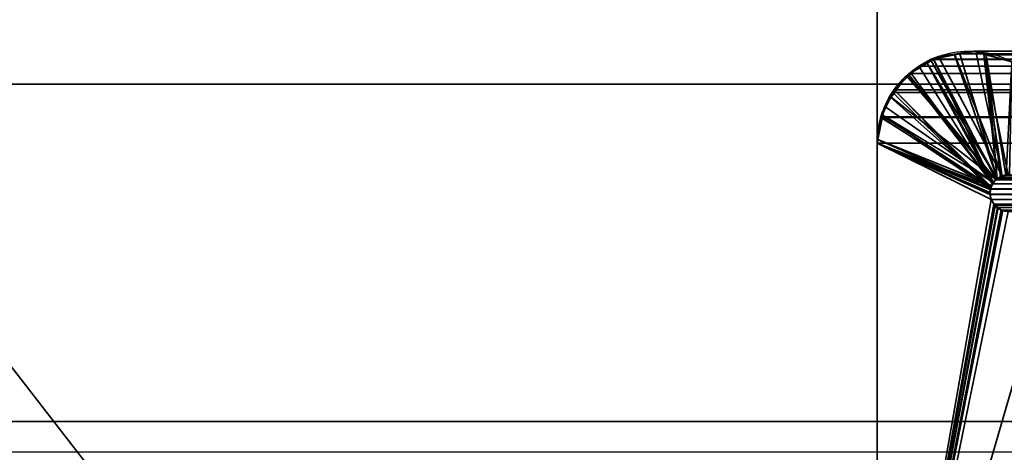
# Model space of a CAD drawing. Header units: millimetres. Extents: x -625 to 3725, y -115 to 86.
# Tile 59 of 256: x -415.99 to -407.96, y 8.25 to 11.77. Entities that reach past the tile are written whole.
import ezdxf

# ---------------------------------------------------------------- set-up
doc = ezdxf.new("R2010")
doc.units = ezdxf.units.MM
doc.layers.add('151', color=7, linetype='Continuous', true_color=0xffffff)

# ---------------------------------------------------------------- blocks, each defined once
blk = doc.blocks.new('UG_SURFACE_001')
at = {"layer": '151', "color": 252, "linetype": 'Continuous', "lineweight": 35}
for points in [[(625, -14, 2237), (625, 86, 2237), (-625, 86, 2237), (-625, -14, 2237)], [(-475, -14, 2086.9999), (-475, 86, 2086.9999), (475, 86, 2086.9999), (475, -14, 2086.9999)]]:
    blk.add_3dface(points, dxfattribs=at)
blk = doc.blocks.new('UG_SURFACE_018')
at = {"layer": '151', "color": 46, "linetype": 'Continuous', "lineweight": 35}
for points in [[(-408.4979, 11.4762, -3), (-408.5645, 11.4492, 2018.5645), (-408.3683, 11.4872, 2018.3682)], [(-408.0225, 10.4783, 2018.0225), (-408.0198, 10.4814, 2018.0197), (-408.3683, 11.4872, 2018.3682), (-408.5645, 11.4492, 2018.5645)], [(-408.3683, 11.4872, 2018.3682), (-408.3683, 11.4934, -3), (-408.4979, 11.4762, -3)], [(-408.4979, 11.4762, -3), (-408.3683, 11.4934, -3), (-407.9793, 10.503, -3), (-407.9803, 10.5024, -3)], [(-408.3683, 11.4934, -3), (-408.3683, 11.4872, 2018.3682), (-408.2112, 11.5176, 2018.2111)], [(-408.1941, 11.5165, -3), (-408.3683, 11.4934, -3), (-408.2112, 11.5176, 2018.2111)], [(-408.128, 11.4948, 2018.1279), (-408.2112, 11.5176, 2018.2111), (-408.3683, 11.4872, 2018.3682), (-408.0198, 10.4814, 2018.0197)], [(-407.9793, 10.503, -3), (-408.3683, 11.4934, -3), (-408.1941, 11.5165, -3)], [(-408.1941, 11.5165, -3), (-408.2112, 11.5176, 2018.2111), (-408.128, 11.4948, 2018.1279)], [(-408.128, 11.4948, 2018.1279), (-408.1291, 11.4979, -3), (-408.1941, 11.5165, -3)], [(-408.1941, 11.5165, -3), (-408.1291, 11.4979, -3), (-407.9302, 10.5096, -3), (-407.9793, 10.503, -3)], [(-408.1291, 11.4979, -3), (-408.128, 11.4948, 2018.1279), (-407.8995, 11.4321, 2017.8995)], [(-407.8995, 11.4321, 2017.8995), (-407.8995, 11.4321, -3), (-408.1291, 11.4979, -3)], [(-408.1291, 11.4979, -3), (-407.8995, 11.4321, -3), (-407.9205, 10.511, -3), (-407.9302, 10.5096, -3)], [(-408.128, 11.4948, 2018.1279), (-408.0198, 10.4814, 2018.0197), (-407.9793, 10.4973, 2017.9794)], [(-407.9793, 10.4973, 2017.9794), (-407.9457, 10.5105, 2017.9458), (-407.8995, 11.4321, 2017.8995), (-408.128, 11.4948, 2018.1279)], [(-408.7442, 11.3275, -3), (-408.6605, 11.3959, 2018.6605), (-408.5974, 11.4309, 2018.5974)], [(-408.5974, 11.4309, 2018.5974), (-408.5904, 11.4203, -3), (-408.7442, 11.3275, -3)], [(-408.7442, 11.3275, -3), (-408.5904, 11.4203, -3), (-408.022, 10.4776, -3), (-408.0304, 10.4727, -3)], [(-408.5974, 11.4309, 2018.5974), (-408.6605, 11.3959, 2018.6605), (-408.7404, 11.319, 2018.7404), (-408.0595, 10.4365, 2018.0595)], [(-408.5904, 11.4203, -3), (-408.5974, 11.4309, 2018.5974), (-408.5645, 11.4492, 2018.5645)], [(-408.5645, 11.4492, 2018.5645), (-408.5974, 11.4309, 2018.5974), (-408.0502, 10.447, 2018.0502), (-408.0225, 10.4783, 2018.0225)], [(-408.5974, 11.4309, 2018.5974), (-408.0595, 10.4365, 2018.0595), (-408.0502, 10.447, 2018.0502)], [(-408.5645, 11.4492, 2018.5645), (-408.4979, 11.4762, -3), (-408.5904, 11.4203, -3)], [(-408.5904, 11.4203, -3), (-408.4979, 11.4762, -3), (-407.9803, 10.5024, -3), (-408.022, 10.4776, -3)], [(-408.7404, 11.319, 2018.7404), (-408.7442, 11.3275, -3), (-408.7602, 11.3178, -3)], [(-408.0304, 10.4727, -3), (-408.7602, 11.3178, -3), (-408.7442, 11.3275, -3)], [(-408.7442, 11.3275, -3), (-408.7404, 11.319, 2018.7404), (-408.6605, 11.3959, 2018.6605)], [(-408.7602, 11.3178, -3), (-408.8894, 11.1446, 2018.8894), (-408.8611, 11.2028, 2018.8611)], [(-408.7602, 11.3178, -3), (-408.8844, 11.1426, -3), (-408.8894, 11.1446, 2018.8894)], [(-408.8844, 11.1426, -3), (-408.7602, 11.3178, -3), (-408.0304, 10.4727, -3)], [(-408.7602, 11.3178, -3), (-408.8611, 11.2028, 2018.8611), (-408.7404, 11.319, 2018.7404)], [(-408.069, 10.4119, 2018.069), (-408.0595, 10.4365, 2018.0595), (-408.7404, 11.319, 2018.7404), (-408.8611, 11.2028, 2018.8611)], [(-408.8611, 11.2028, 2018.8611), (-408.8894, 11.1446, 2018.8894), (-408.069, 10.4119, 2018.069)], [(-408.9375, 11.0678, -3), (-408.9614, 10.9961, 2018.9614), (-408.8894, 11.1446, 2018.8894)], [(-408.8894, 11.1446, 2018.8894), (-408.9614, 10.9961, 2018.9614), (-408.069, 10.4119, 2018.069)], [(-408.8894, 11.1446, 2018.8894), (-408.8844, 11.1426, -3), (-408.9375, 11.0678, -3)], [(-408.0304, 10.4727, -3), (-408.049, 10.4474, -3), (-408.9375, 11.0678, -3), (-408.8844, 11.1426, -3)], [(-408.9375, 11.0678, -3), (-408.9524, 10.996, -3), (-408.9614, 10.9961, 2018.9614)], [(-408.9524, 10.996, -3), (-408.9375, 11.0678, -3), (-408.049, 10.4474, -3)], [(-408.9935, 10.799, -3), (-408.9955, 10.7991, 2018.9955), (-408.9698, 10.9788, 2018.9698)], [(-408.9698, 10.9788, 2018.9698), (-408.9955, 10.7991, 2018.9955), (-408.076, 10.3934, 2018.0759), (-408.069, 10.4119, 2018.069)], [(-408.9935, 10.799, -3), (-408.9698, 10.9788, 2018.9698), (-408.9614, 10.9961, 2018.9614)], [(-408.9614, 10.9961, 2018.9614), (-408.9524, 10.996, -3), (-408.9935, 10.799, -3)], [(-408.049, 10.4474, -3), (-408.0656, 10.4249, -3), (-408.9935, 10.799, -3), (-408.9524, 10.996, -3)], [(-408.069, 10.4119, 2018.069), (-408.9614, 10.9961, 2018.9614), (-408.9698, 10.9788, 2018.9698)], [(-409, 10.7678, -3), (-409, 10.7678, 2019.0001), (-408.9955, 10.7991, 2018.9955)], [(-408.9955, 10.7991, 2018.9955), (-408.9935, 10.799, -3), (-409, 10.7678, -3)], [(-408.0762, 10.3911, 2018.0762), (-408.076, 10.3934, 2018.0759), (-408.9955, 10.7991, 2018.9955), (-409, 10.7678, 2019.0001)], [(-409, 10.7678, -3), (-408.9935, 10.799, -3), (-408.0656, 10.4249, -3), (-408.0685, 10.4125, -3)], [(-409, 10.7678, -3), (-409, 5, -3), (-409, 5, 2019.0001), (-409, 10.7678, 2019.0001)], [(-409, 10.7678, -3), (-408.0793, 10.3671, -3), (-408.0768, 10.3523, -3)], [(-409, 10.7678, -3), (-408.0685, 10.4125, -3), (-408.0737, 10.3904, -3)], [(-409, 5, -3), (-409, 10.7678, -3), (-408.0694, 10.3086, -3), (-408.0459, 10.2719, -3)], [(-408.0768, 10.3523, -3), (-408.0695, 10.3092, -3), (-409, 10.7678, -3)], [(-408.0695, 10.3092, -3), (-408.0694, 10.3086, -3), (-409, 10.7678, -3)], [(-408.0737, 10.3904, -3), (-408.0793, 10.3671, -3), (-409, 10.7678, -3)], [(-409, 10.7678, 2019.0001), (-408.0789, 10.3503, 2018.0788), (-408.0788, 10.3519, 2018.0788), (-408.0762, 10.3911, 2018.0762)], [(-408.0697, 10.3094, 2018.0697), (-408.0789, 10.3503, 2018.0788), (-409, 10.7678, 2019.0001), (-409, 5, 2019.0001)], [(-408.0685, 10.4125, -3), (-408.0656, 10.4249, -3), (-408.0502, 10.447, 2018.0502)], [(-408.0502, 10.447, 2018.0502), (-408.0595, 10.4365, 2018.0595), (-408.0685, 10.4125, -3)], [(-408.0656, 10.4249, -3), (-408.049, 10.4474, -3), (-408.0502, 10.447, 2018.0502)], [(-408.0225, 10.4783, 2018.0225), (-408.0502, 10.447, 2018.0502), (-408.049, 10.4474, -3)], [(-408.049, 10.4474, -3), (-408.0304, 10.4727, -3), (-408.0225, 10.4783, 2018.0225)], [(-408.0304, 10.4727, -3), (-408.022, 10.4776, -3), (-408.0225, 10.4783, 2018.0225)], [(-408.0198, 10.4814, 2018.0197), (-408.0225, 10.4783, 2018.0225), (-408.022, 10.4776, -3)], [(-408.022, 10.4776, -3), (-407.9803, 10.5024, -3), (-407.9793, 10.4973, 2017.9794)], [(-407.9793, 10.4973, 2017.9794), (-408.0198, 10.4814, 2018.0197), (-408.022, 10.4776, -3)], [(-407.9793, 10.4973, 2017.9794), (-407.9803, 10.5024, -3), (-407.9793, 10.503, -3)], [(-407.9308, 10.5077, 2017.9307), (-407.9457, 10.5105, 2017.9458), (-407.9793, 10.503, -3)], [(-407.9457, 10.5105, 2017.9458), (-407.9793, 10.4973, 2017.9794), (-407.9793, 10.503, -3)], [(-407.9793, 10.503, -3), (-407.9302, 10.5096, -3), (-407.9308, 10.5077, 2017.9307)], [(-408.0768, 10.3523, -3), (-408.0793, 10.3671, -3), (-408.0762, 10.3911, 2018.0762)], [(-408.0793, 10.3671, -3), (-408.0737, 10.3904, -3), (-408.0762, 10.3911, 2018.0762)], [(-408.0762, 10.3911, 2018.0762), (-408.0788, 10.3519, 2018.0788), (-408.0768, 10.3523, -3)], [(-408.076, 10.3934, 2018.0759), (-408.0762, 10.3911, 2018.0762), (-408.0737, 10.3904, -3)], [(-408.069, 10.4119, 2018.069), (-408.076, 10.3934, 2018.0759), (-408.0737, 10.3904, -3)], [(-408.0737, 10.3904, -3), (-408.0685, 10.4125, -3), (-408.069, 10.4119, 2018.069)], [(-408.0595, 10.4365, 2018.0595), (-408.069, 10.4119, 2018.069), (-408.0685, 10.4125, -3)], [(-408.0696, 10.3092, 2018.0695), (-408.0697, 10.3094, 2018.0697), (-409, 5, 2019.0001)], [(-408.047, 10.2717, 2018.0469), (-408.0696, 10.3092, 2018.0695), (-409, 5, 2019.0001)], [(-408.0768, 10.3523, -3), (-408.0788, 10.3519, 2018.0788), (-408.0789, 10.3503, 2018.0788)], [(-408.0789, 10.3503, 2018.0788), (-408.0697, 10.3094, 2018.0697), (-408.0768, 10.3523, -3)], [(-408.0768, 10.3523, -3), (-408.0697, 10.3094, 2018.0697), (-408.0696, 10.3092, 2018.0695)], [(-408.0696, 10.3092, 2018.0695), (-408.0695, 10.3092, -3), (-408.0768, 10.3523, -3)], [(-408.0694, 10.3086, -3), (-408.0696, 10.3092, 2018.0695), (-408.047, 10.2717, 2018.0469)], [(-408.0694, 10.3086, -3), (-408.0695, 10.3092, -3), (-408.0696, 10.3092, 2018.0695)], [(-408.047, 10.2717, 2018.0469), (-408.0459, 10.2719, -3), (-408.0694, 10.3086, -3)], [(-408.0459, 10.2719, -3), (-408.0374, 10.2586, -3), (-409, 5, -3)], [(-409, 5, 2019.0001), (-408.042, 10.2636, 2018.0421), (-408.047, 10.2717, 2018.0469)], [(-408.0178, 10.2465, 2018.0178), (-408.042, 10.2636, 2018.0421), (-409, 5, 2019.0001)], [(-409, 5, -3), (-408.0374, 10.2586, -3), (-408.0175, 10.2449, -3)], [(-409, 5, 2019.0001), (-407.9855, 10.2238, 2017.9856), (-408.0178, 10.2465, 2018.0178)], [(-408.0175, 10.2449, -3), (-407.9885, 10.225, -3), (-409, 5, -3)], [(-409, 5, -3), (-407.9885, 10.225, -3), (-407.9776, 10.2228, -3)], [(-407.9778, 10.2223, 2017.9777), (-407.9855, 10.2238, 2017.9856), (-409, 5, 2019.0001)], [(-407.9776, 10.2228, -3), (-407.9303, 10.2132, -3), (-409, 5, -3)], [(-409, 5, 2019.0001), (-407.9303, 10.2132, 2017.9303), (-407.9778, 10.2223, 2017.9777)], [(-407.9303, 10.2132, -3), (-407.8024, 10.2132, -3), (-407.6745, 9.5488, -3), (-409, 5, -3)], [(-409, 5, 2019.0001), (-407.6745, 9.5488, 2017.6744), (-407.8024, 10.2132, 2017.8025), (-407.9303, 10.2132, 2017.9303)], [(-408.0459, 10.2719, -3), (-408.047, 10.2717, 2018.0469), (-408.042, 10.2636, 2018.0421)], [(-408.042, 10.2636, 2018.0421), (-408.0374, 10.2586, -3), (-408.0459, 10.2719, -3)], [(-408.0374, 10.2586, -3), (-408.042, 10.2636, 2018.0421), (-408.0178, 10.2465, 2018.0178)], [(-408.0178, 10.2465, 2018.0178), (-408.0175, 10.2449, -3), (-408.0374, 10.2586, -3)], [(-408.0175, 10.2449, -3), (-408.0178, 10.2465, 2018.0178), (-407.9855, 10.2238, 2017.9856)], [(-407.9855, 10.2238, 2017.9856), (-407.9885, 10.225, -3), (-408.0175, 10.2449, -3)], [(-407.9885, 10.225, -3), (-407.9855, 10.2238, 2017.9856), (-407.9778, 10.2223, 2017.9777)], [(-407.9778, 10.2223, 2017.9777), (-407.9776, 10.2228, -3), (-407.9885, 10.225, -3)], [(-407.9776, 10.2228, -3), (-407.9778, 10.2223, 2017.9777), (-407.9303, 10.2132, 2017.9303)], [(-407.9303, 10.2132, 2017.9303), (-407.9303, 10.2132, -3), (-407.9776, 10.2228, -3)], [(-407.2666, 7.348, -3), (-407.2845, 7.3023, -3), (-409, 5, -3), (-407.6745, 9.5488, -3)], [(-407.6745, 9.5488, 2017.6744), (-409, 5, 2019.0001), (-407.2881, 7.2761, 2017.288), (-407.2708, 7.3496, 2017.2708)]]:
    blk.add_3dface(points, dxfattribs=at)
blk = doc.blocks.new('UG_SURFACE_019')
at = {"layer": '151', "color": 46, "linetype": 'Continuous', "lineweight": 35}
for points in [[(408.3244, 11.4957, 2018.3244), (-408.3244, 11.4957, 2018.3244), (-408.5384, 11.4542, 2018.5385), (408.5384, 11.4542, 2018.5385)], [(-408.5384, 11.4542, 2018.5385), (-408.3244, 11.4957, 2018.3244), (-408.0198, 10.4814, 2018.0197), (-408.0293, 10.4707, 2018.0292)], [(-408.2112, 11.5176, 2018.2111), (-408.3244, 11.4957, 2018.3244), (408.3244, 11.4957, 2018.3244)], [(-408.0198, 10.4814, 2018.0197), (-408.3244, 11.4957, 2018.3244), (-408.2112, 11.5176, 2018.2111), (-408.1089, 11.4895, 2018.1088)], [(-408.2112, 11.5176, 2018.2111), (408.3244, 11.4957, 2018.3244), (408.2112, 11.5176, 2018.2111)], [(408.2112, 11.5176, 2018.2111), (-408.1089, 11.4895, 2018.1088), (-408.2112, 11.5176, 2018.2111)], [(408.2112, 11.5176, 2018.2111), (408.1089, 11.4895, 2018.1088), (-408.1089, 11.4895, 2018.1088)], [(407.8995, 11.4321, 2017.8995), (-407.8995, 11.4321, 2017.8995), (-408.1089, 11.4895, 2018.1088), (408.1089, 11.4895, 2018.1088)], [(-408.1089, 11.4895, 2018.1088), (-407.8995, 11.4321, 2017.8995), (-407.9457, 10.5105, 2017.9458), (-407.9501, 10.5088, 2017.9501)], [(-407.9501, 10.5088, 2017.9501), (-407.9922, 10.4923, 2017.9923), (-408.1089, 11.4895, 2018.1088)], [(-407.9922, 10.4923, 2017.9923), (-408.0198, 10.4814, 2018.0197), (-408.1089, 11.4895, 2018.1088)], [(-408.0584, 10.4378, 2018.0585), (-408.6605, 11.3959, 2018.6605), (-408.5645, 11.4492, 2018.5645), (-408.5384, 11.4542, 2018.5385)], [(-408.5645, 11.4492, 2018.5645), (-408.6605, 11.3959, 2018.6605), (408.6605, 11.3959, 2018.6605)], [(408.5645, 11.4492, 2018.5645), (408.5384, 11.4542, 2018.5385), (-408.5384, 11.4542, 2018.5385), (-408.5645, 11.4492, 2018.5645)], [(-408.5645, 11.4492, 2018.5645), (408.6605, 11.3959, 2018.6605), (408.5645, 11.4492, 2018.5645)], [(-408.0293, 10.4707, 2018.0292), (-408.0584, 10.4378, 2018.0585), (-408.5384, 11.4542, 2018.5385)], [(408.8611, 11.2028, 2018.8611), (408.7221, 11.3366, 2018.7221), (-408.7221, 11.3366, 2018.7221), (-408.8611, 11.2028, 2018.8611)], [(-408.8611, 11.2028, 2018.8611), (-408.7221, 11.3366, 2018.7221), (-408.0595, 10.4365, 2018.0595), (-408.0749, 10.3964, 2018.075)], [(-408.7221, 11.3366, 2018.7221), (408.7221, 11.3366, 2018.7221), (408.6605, 11.3959, 2018.6605)], [(-408.6605, 11.3959, 2018.6605), (-408.7221, 11.3366, 2018.7221), (408.6605, 11.3959, 2018.6605)], [(-408.0584, 10.4378, 2018.0585), (-408.0595, 10.4365, 2018.0595), (-408.7221, 11.3366, 2018.7221), (-408.6605, 11.3959, 2018.6605)], [(408.8716, 11.1812, 2018.8715), (-408.8716, 11.1812, 2018.8715), (-408.967, 10.9843, 2018.9672), (408.967, 10.9843, 2018.9672)], [(-408.967, 10.9843, 2018.9672), (-408.8716, 11.1812, 2018.8715), (-408.0749, 10.3964, 2018.075), (-408.076, 10.3934, 2018.0759)], [(-408.8611, 11.2028, 2018.8611), (-408.8716, 11.1812, 2018.8715), (408.8716, 11.1812, 2018.8715)], [(-408.0749, 10.3964, 2018.075), (-408.8716, 11.1812, 2018.8715), (-408.8611, 11.2028, 2018.8611)], [(-408.8611, 11.2028, 2018.8611), (408.8716, 11.1812, 2018.8715), (408.8611, 11.2028, 2018.8611)], [(-408.076, 10.3934, 2018.0759), (-409, 10.7678, 2019.0001), (-408.9698, 10.9788, 2018.9698), (-408.967, 10.9843, 2018.9672)], [(-409, 10.7678, 2019.0001), (409, 10.7678, 2019.0001), (408.9698, 10.9788, 2018.9698)], [(-408.9698, 10.9788, 2018.9698), (-409, 10.7678, 2019.0001), (408.9698, 10.9788, 2018.9698)], [(408.9698, 10.9788, 2018.9698), (408.967, 10.9843, 2018.9672), (-408.967, 10.9843, 2018.9672), (-408.9698, 10.9788, 2018.9698)], [(-409, 10.7678, 2019.0001), (-409, 5, 2019.0001), (409, 5, 2019.0001), (409, 10.7678, 2019.0001)], [(-409, 5, 2019.0001), (-409, 10.7678, 2019.0001), (-408.0789, 10.3503, 2018.0788), (-408.0697, 10.3094, 2018.0697)], [(-409, 10.7678, 2019.0001), (-408.076, 10.3934, 2018.0759), (-408.0787, 10.3521, 2018.0788), (-408.0789, 10.3503, 2018.0788)], [(408.0584, 10.4378, 2018.0585), (-408.0584, 10.4378, 2018.0585), (-408.0293, 10.4707, 2018.0292), (408.0293, 10.4707, 2018.0292)], [(408.0293, 10.4707, 2018.0292), (-408.0293, 10.4707, 2018.0292), (-408.0198, 10.4814, 2018.0197)], [(-408.0198, 10.4814, 2018.0197), (-407.9922, 10.4923, 2017.9923), (407.9922, 10.4923, 2017.9923), (408.0198, 10.4814, 2018.0197)], [(408.0198, 10.4814, 2018.0197), (408.0293, 10.4707, 2018.0292), (-408.0198, 10.4814, 2018.0197)], [(407.9922, 10.4923, 2017.9923), (-407.9922, 10.4923, 2017.9923), (-407.9501, 10.5088, 2017.9501), (407.9501, 10.5088, 2017.9501)], [(408.0787, 10.3521, 2018.0788), (-408.0787, 10.3521, 2018.0788), (-408.076, 10.3934, 2018.0759)], [(-408.076, 10.3934, 2018.0759), (-408.0749, 10.3964, 2018.075), (408.0749, 10.3964, 2018.075), (408.076, 10.3934, 2018.0759)], [(408.076, 10.3934, 2018.0759), (408.0787, 10.3521, 2018.0788), (-408.076, 10.3934, 2018.0759)], [(408.0749, 10.3964, 2018.075), (-408.0749, 10.3964, 2018.075), (-408.0595, 10.4365, 2018.0595)], [(-408.0595, 10.4365, 2018.0595), (-408.0584, 10.4378, 2018.0585), (408.0584, 10.4378, 2018.0585), (408.0595, 10.4365, 2018.0595)], [(408.0595, 10.4365, 2018.0595), (408.0749, 10.3964, 2018.075), (-408.0595, 10.4365, 2018.0595)], [(-409, 5, 2019.0001), (-408.0697, 10.3094, 2018.0697), (-408.0693, 10.3087, 2018.0693)], [(-408.0693, 10.3087, 2018.0693), (-408.0464, 10.2708, 2018.0464), (-409, 5, 2019.0001)], [(-408.0789, 10.3503, 2018.0788), (-408.0787, 10.3521, 2018.0788), (408.0697, 10.3094, 2018.0697)], [(408.0697, 10.3094, 2018.0697), (-408.0697, 10.3094, 2018.0697), (-408.0789, 10.3503, 2018.0788)], [(-408.0787, 10.3521, 2018.0788), (408.0787, 10.3521, 2018.0788), (408.0789, 10.3503, 2018.0788)], [(408.0789, 10.3503, 2018.0788), (408.0697, 10.3094, 2018.0697), (-408.0787, 10.3521, 2018.0788)], [(408.0697, 10.3094, 2018.0697), (408.0693, 10.3087, 2018.0693), (-408.0693, 10.3087, 2018.0693), (-408.0697, 10.3094, 2018.0697)], [(408.0464, 10.2708, 2018.0464), (-408.0464, 10.2708, 2018.0464), (-408.0693, 10.3087, 2018.0693), (408.0693, 10.3087, 2018.0693)], [(-408.0464, 10.2708, 2018.0464), (-408.042, 10.2636, 2018.0421), (-409, 5, 2019.0001)], [(-409, 5, 2019.0001), (-408.042, 10.2636, 2018.0421), (-408.0132, 10.2433, 2018.0132)], [(-408.0132, 10.2433, 2018.0132), (-407.9855, 10.2238, 2017.9856), (-409, 5, 2019.0001)], [(-409, 5, 2019.0001), (-407.9855, 10.2238, 2017.9856), (-407.9743, 10.2216, 2017.9744)], [(-407.9743, 10.2216, 2017.9744), (-407.9303, 10.2132, 2017.9303), (-409, 5, 2019.0001)], [(-407.9303, 10.2132, 2017.9303), (-407.8024, 10.2132, 2017.8025), (-407.6745, 9.5488, 2017.6744), (-409, 5, 2019.0001)], [(-408.042, 10.2636, 2018.0421), (-408.0464, 10.2708, 2018.0464), (408.0464, 10.2708, 2018.0464)], [(-408.042, 10.2636, 2018.0421), (408.0464, 10.2708, 2018.0464), (408.042, 10.2636, 2018.0421)], [(408.042, 10.2636, 2018.0421), (408.0132, 10.2433, 2018.0132), (-408.0132, 10.2433, 2018.0132), (-408.042, 10.2636, 2018.0421)], [(-407.9855, 10.2238, 2017.9856), (-408.0132, 10.2433, 2018.0132), (408.0132, 10.2433, 2018.0132)], [(-407.9855, 10.2238, 2017.9856), (408.0132, 10.2433, 2018.0132), (407.9855, 10.2238, 2017.9856)], [(407.9855, 10.2238, 2017.9856), (407.9743, 10.2216, 2017.9744), (-407.9743, 10.2216, 2017.9744), (-407.9855, 10.2238, 2017.9856)], [(407.9303, 10.2132, 2017.9303), (-407.9303, 10.2132, 2017.9303), (-407.9743, 10.2216, 2017.9744), (407.9743, 10.2216, 2017.9744)], [(-409, 5, 2019.0001), (-407.6745, 9.5488, 2017.6744), (-407.2834, 7.3076, 2017.2834), (-407.2846, 7.2874, 2017.2846)]]:
    blk.add_3dface(points, dxfattribs=at)
blk = doc.blocks.new('UG_SURFACE_028')
at = {"layer": '151', "color": 14, "linetype": 'Continuous', "lineweight": 35}
for points in [[(456.8, 11.25, 2066.8001), (455.5, 11.25, 2065.5), (-455.5, 11.25, 2065.5), (-456.8, 11.25, 2066.8001)], [(456.8, -17.75, 2066.8001), (456.8, 11.25, 2066.8001), (-456.8, 11.25, 2066.8001), (-456.8, -17.75, 2066.8001)], [(455.5, 11.25, 2065.5), (452.75, 8.5, 2062.7501), (-452.75, 8.5, 2062.7501), (-455.5, 11.25, 2065.5)], [(452.75, 8.5, 2062.7501), (452.75, -29.75, 2062.7501), (-452.75, -29.75, 2062.7501), (-452.75, 8.5, 2062.7501)]]:
    blk.add_3dface(points, dxfattribs=at)
blk = doc.blocks.new('UG_SURFACE_036')
at = {"layer": '151', "color": 31, "linetype": 'Continuous', "lineweight": 35}
for points in [[(-452.25, 13.25, -3), (-461.25, 67.25, -3), (-413.25, 3.25, -3)], [(-461.25, 67.25, -3), (-413, 5, -3), (-413, 3.25, -3), (-413.25, 3.25, -3)], [(-461.25, 67.25, -3), (-409, 13, -3), (-409, 5, -3), (-413, 5, -3)], [(-461.25, 67.25, 2071.25), (-413.25, 3.25, 2023.2501), (-413, 3.25, 2023), (-413, 5, 2023)], [(-452.25, 13.25, 2062.2499), (-413.25, 3.25, 2023.2501), (-461.25, 67.25, 2071.25)], [(-413, 5, 2023), (-409, 5, 2019.0001), (-409, 13, 2019.0001), (-461.25, 67.25, 2071.25)], [(-452.25, 13.25, -3), (-415.0486, -31.5088, -3), (-416.3043, -32.3478, -3)], [(-452.25, 13.25, -3), (-414.1034, -30.371, -3), (-414.7145, -31.2855, -3), (-415.0486, -31.5088, -3)], [(-452.25, 13.25, -3), (-413.25, 3.25, -3), (-413.25, -27.75, -3), (-413.5063, -29.0387, -3)], [(-413.5063, -29.0387, -3), (-413.6306, -29.6634, -3), (-414.1034, -30.371, -3), (-452.25, 13.25, -3)], [(-413.4235, -29.0551, 2023.4234), (-452.25, 13.25, 2062.2499), (-452.25, -27.75, 2062.2499), (-452.2022, -28.0502, 2062.2022)], [(-452.25, 13.25, 2062.2499), (-413.4235, -29.0551, 2023.4234), (-413.423, -29.0539, 2023.423), (-413.25, -27.75, 2023.2501)], [(-413.25, -27.75, 2023.2501), (-413.25, 3.25, 2023.2501), (-452.25, 13.25, 2062.2499)], [(-409, 13, 2019.0001), (-409, 5, 2019.0001), (-409, 5, -3), (-409, 13, -3)]]:
    blk.add_3dface(points, dxfattribs=at)
blk = doc.blocks.new('UG_SURFACE_038')
at = {"layer": '151', "color": 31, "linetype": 'Continuous', "lineweight": 35}
for points in [[(461.25, -17.75, 2071.25), (461.25, 67.25, 2071.25), (-461.25, 67.25, 2071.25), (-461.25, -17.75, 2071.25)], [(-461.25, 67.25, 2071.25), (-413.25, 3.25, 2023.2501), (-452.25, 13.25, 2062.2499)], [(-461.25, 67.25, 2071.25), (-409, 13, 2019.0001), (-409, 5, 2019.0001), (-413, 5, 2023)], [(-413, 5, 2023), (-413, 3.25, 2023), (-413.25, 3.25, 2023.2501), (-461.25, 67.25, 2071.25)], [(456.75, 13.25, 2066.75), (456.75, -17.75, 2066.75), (-456.75, -17.75, 2066.75), (-456.75, 13.25, 2066.75)], [(452.25, -27.75, 2062.2499), (452.25, 13.25, 2062.2499), (-452.25, 13.25, 2062.2499), (-452.25, -27.75, 2062.2499)], [(-452.25, 13.25, 2062.2499), (-413.5215, -29.2707, 2023.5214), (-414.0925, -30.5277, 2024.0924), (-414.2234, -30.6491, 2024.2233)], [(-452.25, 13.25, 2062.2499), (-413.25, 3.25, 2023.2501), (-413.25, -27.75, 2023.2501)], [(-413.25, -27.75, 2023.2501), (-413.423, -29.0539, 2023.423), (-413.5215, -29.2707, 2023.5214), (-452.25, 13.25, 2062.2499)], [(-452.004, -29.2947, 2062.0041), (-452.25, -27.75, 2062.2499), (-452.25, 13.25, 2062.2499), (-414.2234, -30.6491, 2024.2233)], [(409, 13, 2019.0001), (409, 5, 2019.0001), (-409, 5, 2019.0001), (-409, 13, 2019.0001)]]:
    blk.add_3dface(points, dxfattribs=at)

msp = doc.modelspace()

# ---------------------------------------------------------------- linework, layer by layer
at = {"layer": '151', "color": 251, "linetype": 'Continuous', "lineweight": -3, "true_color": 0x636466}
for p, q in [((-409, 13, 2019), (-409, 5, 2019)), ((-409, 13, -3), (-409, 5, -3)), ((-409, 13, 2019), (-409, 5, 2019)), ((456.8, 11.25, 2066.8), (-456.8, 11.25, 2066.8)), ((455.5, 11.25, 2065.5), (-455.5, 11.25, 2065.5)), ((409, 10.7678, 2019), (-409, 10.7678, 2019)), ((-409, 10.7678, 2019), (-409, 5, 2019)), ((-409, 10.7678, 2019), (-409, 10.7678, -3)), ((-409, 10.7678, -3), (-409, 5, -3)), ((-409, 10.7678, 2019), (-409, 5, 2019)), ((452.75, 8.5, 2062.75), (-452.75, 8.5, 2062.75)), ((452.75, 8.25, 2062.75), (-452.75, 8.25, 2062.75)), ((452.5, 8.25, 2062.5), (-452.5, 8.25, 2062.5))]:
    msp.add_line(p, q, dxfattribs=at)
at = {"layer": '151', "color": 251, "linetype": 'Continuous', "lineweight": -3, "true_color": 0x636466, "extrusion": (0, 0, -1)}
msp.add_arc((408.2493, 10.7678, 3), 0.7507, 360, 117.76528, dxfattribs=at)
at = {"layer": '151', "color": 251, "linetype": 'Continuous', "lineweight": -3, "true_color": 0x636466}
msp.add_arc((-407.9303, 10.3622, -3), 0.1491, 63.27542, 270, dxfattribs=at)
msp.add_rational_spline([(-409, 10.7678, 2019), (-409, 11.1915, 2019), (-408.7294, 11.5633, 2018.7294), (-408.2745, 11.6295, 2018.2745), (-407.8995, 11.4321, 2017.8995)], [1, 0.758396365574, 0.677861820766, 0.758396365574, 1], degree=4, dxfattribs=at)
msp.add_rational_spline([(-409, 10.7678, 2019), (-409, 11.1915, 2019), (-408.7294, 11.5633, 2018.7294), (-408.2745, 11.6295, 2018.2745), (-407.8995, 11.4321, 2017.8995)], [1, 0.758396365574, 0.677861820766, 0.758396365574, 1], degree=4, dxfattribs=at)
msp.add_rational_spline([(-407.8633, 10.4954, 2017.8633), (-407.9009, 10.5143, 2017.9009), (-407.9519, 10.5218, 2017.9519), (-407.9991, 10.501, 2017.9991), (-408.0616, 10.4444, 2018.0616), (-408.087, 10.3994, 2018.087), (-408.0845, 10.3479, 2018.0845), (-408.0542, 10.2692, 2018.0542), (-408.0214, 10.2294, 2018.0214), (-407.9725, 10.2132, 2017.9725), (-407.9303, 10.2132, 2017.9303)], [1, 1, 0.979485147, 1, 1, 0.979485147, 1, 1, 0.979485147, 1, 1], degree=4, knots=[0, 0, 0, 0, 0, 0.333333, 0.333333, 0.333333, 0.666667, 0.666667, 0.666667, 1, 1, 1, 1, 1], dxfattribs=at)
msp.add_rational_spline([(-407.8633, 10.4954, 2017.8633), (-407.9009, 10.5143, 2017.9009), (-407.9519, 10.5218, 2017.9519), (-407.9991, 10.501, 2017.9991), (-408.0616, 10.4444, 2018.0616), (-408.087, 10.3994, 2018.087), (-408.0845, 10.3479, 2018.0845), (-408.0542, 10.2692, 2018.0542), (-408.0214, 10.2294, 2018.0214), (-407.9725, 10.2132, 2017.9725), (-407.9303, 10.2132, 2017.9303)], [1, 1, 0.979485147, 1, 1, 0.979485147, 1, 1, 0.979485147, 1, 1], degree=4, knots=[0, 0, 0, 0, 0, 0.333333, 0.333333, 0.333333, 0.666667, 0.666667, 0.666667, 1, 1, 1, 1, 1], dxfattribs=at)

# ---------------------------------------------------------------- block references
for name in ['UG_SURFACE_001', 'UG_SURFACE_036', 'UG_SURFACE_038', 'UG_SURFACE_018', 'UG_SURFACE_019', 'UG_SURFACE_028']:
    msp.add_blockref(name, (0, 0), dxfattribs=at)

doc.saveas('drawing.dxf')
